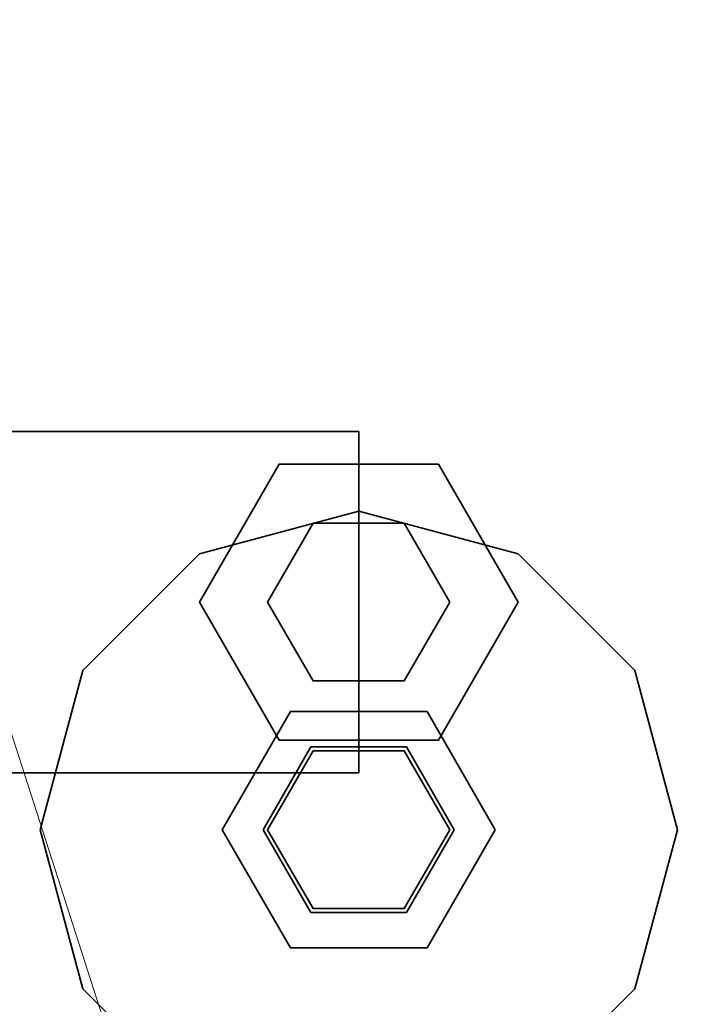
# Model space of a CAD drawing. Header units: millimetres. Extents: x 0 to 1340, y 0 to 800.
# Tile 18 of 100: x 277.52 to 282.53, y 231.22 to 238.43. Entities that reach past the tile are written whole.
import ezdxf

# ---------------------------------------------------------------- set-up
doc = ezdxf.new("R2010")
doc.units = ezdxf.units.MM
doc.layers.add('OUTLINE', color=7, linetype='Continuous', lineweight=35, true_color=0x141414)
doc.layers.add('THIN', color=7, linetype='Continuous', lineweight=13, true_color=0x6e6e6e)

msp = doc.modelspace()

# ---------------------------------------------------------------- linework, layer by layer
at = {"layer": 'OUTLINE'}
for points in [[(275.3333, 235.4167), (280, 235.4167)], [(275.3333, 235.4167), (280, 235.4167)], [(280, 235.4167), (280, 235.2083), (280, 235), (280, 234.7917), (280, 234.5833), (280, 234.375), (280, 234.1667)], [(280, 235.4167), (280, 235.2083), (280, 235), (280, 234.7917), (280, 234.5833), (280, 234.375), (280, 234.1667)], [(281.1667, 234.1667), (280.5833, 235.177), (279.4167, 235.177), (278.8333, 234.1667), (279.4167, 233.1563), (280.5833, 233.1563), (281.1667, 234.1667)], [(282.3333, 232.5), (282.0207, 233.6667), (281.1667, 234.5207), (280, 234.8333), (278.8333, 234.5207), (277.9793, 233.6667), (277.6667, 232.5), (277.9793, 231.3333), (278.8333, 230.4793), (280, 230.1667), (281.1667, 230.4793), (282.0207, 231.3333), (282.3333, 232.5)], [(280.6667, 234.1667), (280.3333, 234.744), (279.6667, 234.744), (279.3333, 234.1667), (279.6667, 233.5893), (280.3333, 233.5893), (280.6667, 234.1667)], [(280, 234.1667), (280, 233.9583), (280, 233.75), (280, 233.5417), (280, 233.3333), (280, 233.125), (280, 232.9167)], [(280, 234.1667), (280, 233.9583), (280, 233.75), (280, 233.5417), (280, 233.3333), (280, 233.125), (280, 232.9167)], [(281, 232.5), (280.5, 233.366), (279.5, 233.366), (279, 232.5), (279.5, 231.634), (280.5, 231.634), (281, 232.5)], [(281, 232.5), (280.5, 233.366), (279.5, 233.366), (279, 232.5), (279.5, 231.634), (280.5, 231.634), (281, 232.5)], [(280.7, 232.5), (280.35, 233.1062), (279.65, 233.1062), (279.3, 232.5), (279.65, 231.8938), (280.35, 231.8938), (280.7, 232.5)], [(279.3333, 232.5), (279.6667, 233.0774), (280.3333, 233.0774), (280.6667, 232.5), (280.3333, 231.9226), (279.6667, 231.9226), (279.3333, 232.5)], [(275.3333, 232.9167), (280, 232.9167)], [(275.3333, 232.9167), (280, 232.9167)]]:
    msp.add_lwpolyline(points, dxfattribs=at)
at = {"layer": 'THIN'}
msp.add_lwpolyline([(330, 70.1667), (266.6667, 266.6833)], dxfattribs=at)

doc.saveas('drawing.dxf')
